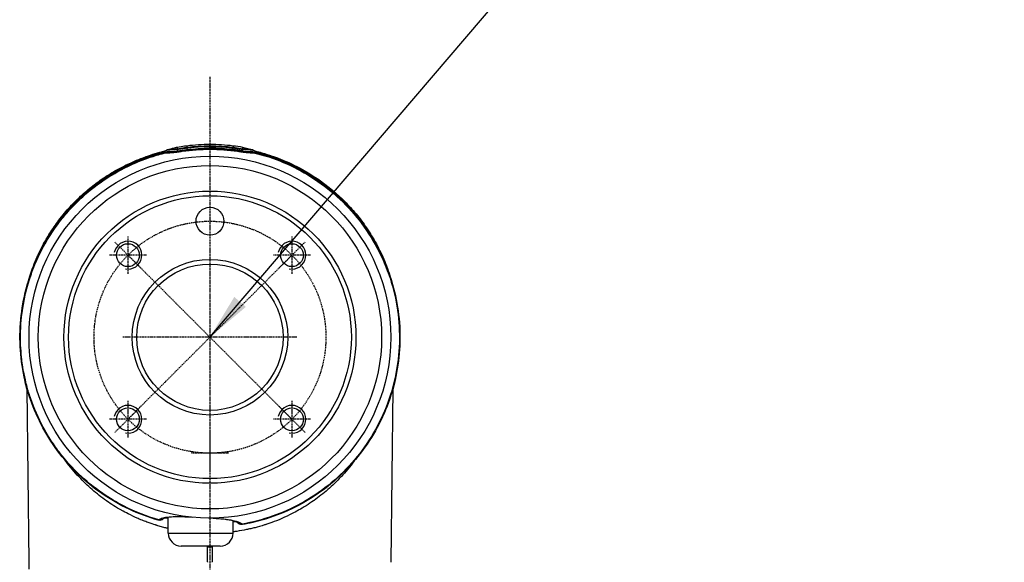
# Model space of a CAD drawing. Header units: millimetres. Extents: x 0 to 4378, y 0 to 2397.
# Tile 146 of 256: x 713 to 926, y 1821 to 1938. Entities that reach past the tile are written whole.
import ezdxf

# ---------------------------------------------------------------- set-up
doc = ezdxf.new("R2010")
doc.units = ezdxf.units.MM
doc.header["$LTSCALE"] = 0.2
doc.linetypes.add('CENTER2', pattern=[1.125, 0.75, -0.125, 0.125, -0.125])
doc.layers.add('01_Object Line', color=4, linetype='Continuous')
doc.layers.add('02_Center Line', color=1, linetype='CENTER2')
doc.styles.add('Rainbow-5.0 Style', font='malgunsl.ttf')
doc.dimstyles.new('Rainbow-5.0 Style', dxfattribs={"dimtxt": 4.5, "dimasz": 2.5, "dimexe": 1, "dimexo": 1, "dimgap": 1, "dimtad": 1, "dimdsep": 46, "dimtxsty": 'Rainbow-5.0 Style', "dimcen": 0, "dimclrd": 251, "dimclre": 251, "dimclrt": 7, "dimazin": 3, "dimtp": 0.1, "dimtm": 0.1, "dimtfac": 0.61, "dimtmove": 0, "dimatfit": 3, "dimfxl": 1, "dimlwd": -1, "dimlwe": -1, "dimarcsym": 1})

# ---------------------------------------------------------------- blocks, each defined once
blk = doc.blocks.new('A$C6111ff40')
for p, q in [((0, 1410.36), (0, 1410.36)), ((-10.46, 1408.69), (-10.46, 1408.69)), ((40.47, 1374.77), (40.47, 1374.77)), ((-39.43, 1358.52), (-39.43, 1358.52)), ((39.43, 1358.54), (39.43, 1358.53)), ((-39.01, 1320.7), (-39.42, 1358.07)), ((39.42, 1358.08), (39.01, 1320.7)), ((-29.04, 1339.99), (-29.04, 1339.99)), ((29.02, 1339.97), (29.02, 1339.97)), ((-23.26, 1334.65), (-23.26, 1334.65)), ((-22.98, 1334.44), (-22.98, 1334.44)), ((-21.51, 1333.41), (-21.51, 1333.41)), ((21.51, 1333.41), (21.51, 1333.41)), ((22.98, 1334.44), (22.98, 1334.44)), ((23.26, 1334.65), (23.26, 1334.65)), ((-19.69, 1332.27), (-19.69, 1332.27)), ((-18.1, 1331.38), (-18.1, 1331.38)), ((18.1, 1331.38), (18.1, 1331.38)), ((19.69, 1332.27), (19.69, 1332.27)), ((-16.19, 1330.44), (-16.19, 1330.44)), ((-14.45, 1329.7), (-14.45, 1329.7)), ((-12.79, 1329.08), (-12.79, 1329.08)), ((-9, 1330.48), (-9, 1330.48)), ((-9, 1327), (-9, 1330.38)), ((5, 1329.72), (5, 1329.72)), ((5, 1327), (5, 1329.62)), ((12.79, 1329.08), (12.79, 1329.08)), ((14.45, 1329.7), (14.45, 1329.7)), ((16.19, 1330.44), (16.19, 1330.44)), ((-9, 1327), (5, 1327)), ((8.7, 1327.91), (8.7, 1327.91)), ((2.2, 1324.2), (-6.2, 1324.2)), ((-0.5, 1320.77), (-0.5, 1324.07)), ((0.5, 1324.07), (0.5, 1320.77)), ((-39, 1319.2), (-39, 1320.7))]:
    blk.add_line(p, q)
for centre, radius in [((0, 1369.2), 39), ((0, 1369.2), 37), ((0, 1369.2), 31.48), ((0, 1369.2), 30.48), ((0, 1394.2), 3), ((-17.68, 1386.88), 2.46), ((17.67, 1386.88), 2.46), ((0, 1369.2), 16.77), ((0, 1369.2), 15.77), ((-17.68, 1351.52), 2.46), ((17.67, 1351.52), 2.46)]:
    blk.add_circle(centre, radius)
for centre, radius, start, end in [((-6.2, 1327), 2.8, 180, 270), ((2.2, 1327), 2.8, 270, 0), ((0, 1364.59), 40.53, 269.2927, 270.7064)]:
    blk.add_arc(centre, radius, start, end)
for centre, major_axis, ratio, start_param, end_param in [((-6.56, 1410.55), (-3.48, -0.56), 0.198993, 1.415823, 1.495187), ((-6.92, 1410.06), (0.013, -0.43), 0.572551, 0.497241, 0.94988), ((-0.01, 1410.6), (0.002, 0.393), 0.011038, 2.226159, 2.73087), ((6.94, 1410.06), (0.032, 0.43), 0.578776, 2.218613, 2.668297), ((6.57, 1410.55), (-3.48, 0.56), 0.198992, 1.646411, 1.725774), ((-6.29, 1409.79), (0.048, -0.36), 0.068421, 6.045135, 6.04712), ((6.29, 1409.79), (0.044, 0.36), 0.063005, 3.372836, 3.376814), ((-10.75, 1330.79), (0.692, -0.721), 0.94914, 5.222817, 6.283416), ((-10.75, 1330.79), (0.692, -0.721), 0.94914, 0.000231, 0.000366), ((-4.76, 1331.46), (-0.033, -0.999), 0.306864, 5.991051, 6.283189), ((-4.76, 1331.46), (-0.033, -0.999), 0.306864, 0.000003, 0.000147), ((0, 1331.2), (-0.015, -1), 0.222199, 0.000009, 0.066809), ((0, 1331.2), (-0.015, -1), 0.222199, 6.283177, 6.283194), ((0.76, 1331.17), (-0.072, -0.997), 0.306297, 6.283183, 6.575941), ((6.75, 1329.89), (-0.721, -0.693), 0.945259, 6.282953, 6.283018), ((6.75, 1329.89), (-0.721, -0.693), 0.945259, 6.283018, 7.283935), ((0.44, 1320.76), (-0.941, 0.011), 0.685799, 0.008117, 0.114309), ((-0.44, 1320.76), (0.941, 0.011), 0.685799, 6.168879, 6.275069)]:
    blk.add_ellipse(centre, major_axis=major_axis, ratio=ratio, start_param=start_param, end_param=end_param)
for points, knots in [([(-7, 1409.66), (-7.84, 1409.53), (-8.58, 1409.53), (-9.08, 1409.48), (-9.36, 1409.45), (-9.57, 1409.4), (-9.69, 1409.34)], [6.83821, 6.83821, 6.83821, 6.83821, 9.362067, 9.362067, 9.362067, 10.748111, 10.748111, 10.748111, 10.748111]), ([(-6.99, 1409.78), (-7.65, 1409.69), (-8.24, 1409.65), (-8.66, 1409.63), (-8.9, 1409.61), (-9.09, 1409.58), (-9.21, 1409.54), (-9.25, 1409.53), (-9.27, 1409.52), (-9.3, 1409.51)], [7.141582, 7.141582, 7.141582, 7.141582, 9.362054, 9.362054, 9.362054, 10.573628, 10.573628, 10.573628, 10.889931, 10.889931, 10.889931, 10.889931]), ([(-9.27, 1409.52), (-9.06, 1409.61), (-8.84, 1409.68), (-8.38, 1409.81), (-8.12, 1409.89), (-7.57, 1410.04), (-7.28, 1410.11), (-6.99, 1410.17)], [0, 0, 0, 0, 0.0687662, 0.0687662, 0.1523206, 0.1523206, 0.2423805, 0.2423805, 0.2423805, 0.2423805]), ([(-0.01, 1409.72), (-0.79, 1409.72), (-1.57, 1409.7), (-2.35, 1409.65), (-3.13, 1409.61), (-3.91, 1409.54), (-4.68, 1409.45), (-4.69, 1409.45), (-4.69, 1409.45), (-4.69, 1409.45), (-5.46, 1409.36), (-6.24, 1409.23), (-7, 1409.13), (-7, 1409.13), (-7.01, 1409.13), (-7.01, 1409.13), (-7.4, 1409.08), (-7.77, 1409.04), (-8.12, 1409.02), (-8.48, 1408.99), (-8.81, 1408.97), (-9.11, 1408.98)], [27.547428, 27.547428, 27.547428, 27.547428, 29.915632, 29.915632, 29.915632, 32.28311, 32.28311, 32.28311, 32.293424, 32.293424, 32.293424, 34.650769, 34.650769, 34.650769, 34.666423, 34.666423, 34.666423, 35.852922, 35.852922, 35.852922, 37.039421, 37.039421, 37.039421, 37.039421]), ([(-4.99, 1409.93), (-5.08, 1409.92), (-5.17, 1409.91), (-5.27, 1409.9), (-5.28, 1409.89), (-5.3, 1409.89), (-5.32, 1409.89), (-5.43, 1409.87), (-5.55, 1409.86), (-5.66, 1409.84), (-5.77, 1409.83), (-5.88, 1409.81), (-5.99, 1409.8), (-6.1, 1409.78), (-6.21, 1409.77), (-6.32, 1409.75), (-6.44, 1409.74), (-6.55, 1409.72), (-6.66, 1409.71), (-6.77, 1409.69), (-6.88, 1409.67), (-7, 1409.66)], [4.856578, 4.856578, 4.856578, 4.856578, 5.128657, 5.128657, 5.128657, 5.185049, 5.185049, 5.185049, 5.513346, 5.513346, 5.513346, 5.841966, 5.841966, 5.841966, 6.171736, 6.171736, 6.171736, 6.503514, 6.503514, 6.503514, 6.83821, 6.83821, 6.83821, 6.83821]), ([(-6.99, 1410.17), (-6.48, 1410.29), (-5.97, 1410.35), (-5.3, 1410.44), (-5.15, 1410.46), (-4.99, 1410.47)], [0, 0, 0, 0, 0.1551388, 0.1551388, 0.2022234, 0.2022234, 0.2022234, 0.2022234]), ([(-6.99, 1409.78), (-6.99, 1409.83), (-6.99, 1409.89), (-6.99, 1409.93), (-6.99, 1410.09), (-6.99, 1410.17), (-6.99, 1410.17)], [-8.25646, -8.25646, -8.25646, -8.25646, -7.624618, -7.624618, -7.624618, -5.44854, -5.44854, -5.44854, -5.44854]), ([(-6.99, 1409.33), (-6.95, 1409.33), (-6.92, 1409.34), (-6.89, 1409.34), (-6.59, 1409.39), (-6.29, 1409.43), (-5.99, 1409.47), (-5.66, 1409.52), (-5.32, 1409.57), (-4.99, 1409.61)], [33.655801, 33.655801, 33.655801, 33.655801, 33.760716, 33.760716, 33.760716, 34.688162, 34.688162, 34.688162, 35.7207, 35.7207, 35.7207, 35.7207]), ([(-4.99, 1410.05), (-5.01, 1410.05), (-5.03, 1410.05), (-5.61, 1409.98), (-6.16, 1409.9), (-6.71, 1409.82)], [5.066455, 5.066455, 5.066455, 5.066455, 5.128657, 5.128657, 6.83821, 6.83821, 6.83821, 6.83821]), ([(-5.97, 1409.26), (-3.98, 1409.56), (-1.99, 1409.7), (2, 1409.7), (3.98, 1409.56), (5.97, 1409.26)], [0, 0, 0, 0, 0.604975, 0.604975, 1.212492, 1.212492, 1.212492, 1.212492]), ([(-4.99, 1410.47), (-4.99, 1410.47), (-4.99, 1410.39), (-4.99, 1410.22), (-4.99, 1410.17), (-4.99, 1410.11), (-4.99, 1410.05)], [5.554248, 5.554248, 5.554248, 5.554248, 7.771433, 7.771433, 7.771433, 8.384461, 8.384461, 8.384461, 8.384461]), ([(-0.02, 1410.36), (-0.58, 1410.36), (-1.14, 1410.34), (-1.7, 1410.32), (-2.26, 1410.3), (-2.82, 1410.27), (-3.38, 1410.22), (-3.91, 1410.18), (-4.45, 1410.12), (-4.99, 1410.05)], [0, 0, 0, 0, 1.709554, 1.709554, 1.709554, 3.419104, 3.419104, 3.419104, 5.066451, 5.066451, 5.066451, 5.066451]), ([(-0.01, 1410.24), (-0.84, 1410.24), (-1.67, 1410.21), (-2.92, 1410.14), (-3.34, 1410.1), (-4.16, 1410.03), (-4.58, 1409.98), (-4.99, 1409.93)], [-0.4980541, -0.4980541, -0.4980541, -0.4980541, -0.2482966, -0.2482966, -0.1249533, -0.1249533, -0.0001115, -0.0001115, -0.0001115, -0.0001115]), ([(-4.99, 1409.61), (-4.16, 1409.71), (-3.34, 1409.79), (-1.68, 1409.89), (-0.85, 1409.92), (-0.02, 1409.92)], [35.720723, 35.720723, 35.720723, 35.720723, 38.259702, 38.259702, 40.798705, 40.798705, 40.798705, 40.798705]), ([(-0.02, 1410.36), (-0.01, 1410.52), (-0.01, 1410.64), (0, 1410.7), (0, 1410.75), (0, 1410.78), (0, 1410.78)], [0.073579, 0.073579, 0.073579, 0.073579, 1.773456, 1.773456, 1.773456, 2.983853, 2.983853, 2.983853, 2.983853]), ([(4.99, 1410.05), (4.45, 1410.12), (3.91, 1410.18), (3.36, 1410.22), (2.24, 1410.31), (1.11, 1410.36), (-0.02, 1410.36)], [-5.096168, -5.096168, -5.096168, -5.096168, -3.432831, -3.432831, -3.432831, 0, 0, 0, 0]), ([(-0.02, 1409.92), (-0.01, 1409.96), (-0.01, 1409.99), (0, 1410.03), (0, 1410.08), (0, 1410.13), (0, 1410.17), (-0.01, 1410.2), (-0.01, 1410.22), (-0.01, 1410.24)], [-1.0896743, -1.0896743, -1.0896743, -1.0896743, -0.7634499, -0.7634499, -0.7634499, -0.3184296, -0.3184296, -0.3184296, -0.1133023, -0.1133023, -0.1133023, -0.1133023]), ([(4.99, 1409.61), (4.16, 1409.71), (3.33, 1409.79), (1.66, 1409.89), (0.82, 1409.92), (-0.02, 1409.92)], [35.720722, 35.720722, 35.720722, 35.720722, 38.259702, 38.259702, 40.798705, 40.798705, 40.798705, 40.798705]), ([(4.99, 1409.93), (4.58, 1409.98), (4.16, 1410.03), (3.33, 1410.11), (2.91, 1410.14), (1.66, 1410.21), (0.83, 1410.24), (-0.01, 1410.24)], [-0.4984902, -0.4984902, -0.4984902, -0.4984902, -0.3746356, -0.3746356, -0.2508217, -0.2508217, -0.0000001, -0.0000001, -0.0000001, -0.0000001]), ([(9.12, 1408.98), (8.81, 1408.98), (8.48, 1408.99), (8.13, 1409.02), (7.77, 1409.04), (7.4, 1409.08), (7.01, 1409.13), (6.25, 1409.23), (5.47, 1409.36), (4.69, 1409.45), (3.91, 1409.54), (3.14, 1409.61), (2.36, 1409.65), (2.35, 1409.65), (2.35, 1409.65), (2.34, 1409.65), (1.57, 1409.7), (0.79, 1409.72), (0.02, 1409.72), (0.01, 1409.72), (0, 1409.72), (-0.01, 1409.72)], [-37.039421, -37.039421, -37.039421, -37.039421, -35.852961, -35.852961, -35.852961, -34.66644, -34.66644, -34.66644, -32.296832, -32.296832, -32.296832, -29.935323, -29.935323, -29.935323, -29.920458, -29.920458, -29.920458, -27.574383, -27.574383, -27.574383, -27.547428, -27.547428, -27.547428, -27.547428]), ([(4.99, 1410.47), (4.99, 1410.47), (4.99, 1410.39), (4.99, 1410.22), (4.99, 1410.17), (4.99, 1410.11), (4.99, 1410.05)], [5.554252, 5.554252, 5.554252, 5.554252, 7.771433, 7.771433, 7.771433, 8.384461, 8.384461, 8.384461, 8.384461]), ([(6.72, 1409.82), (6.16, 1409.9), (5.6, 1409.98), (5.03, 1410.05), (5.01, 1410.05), (4.99, 1410.05)], [-6.865662, -6.865662, -6.865662, -6.865662, -5.149247, -5.149247, -5.09617, -5.09617, -5.09617, -5.09617]), ([(7, 1409.66), (6.88, 1409.67), (6.77, 1409.69), (6.66, 1409.71), (6.55, 1409.72), (6.44, 1409.74), (6.33, 1409.75), (6.22, 1409.77), (6.11, 1409.78), (6, 1409.8), (5.89, 1409.81), (5.77, 1409.83), (5.66, 1409.84), (5.55, 1409.86), (5.44, 1409.87), (5.33, 1409.89), (5.31, 1409.89), (5.29, 1409.89), (5.26, 1409.9), (5.17, 1409.91), (5.08, 1409.92), (4.99, 1409.93)], [-6.865662, -6.865662, -6.865662, -6.865662, -6.53091, -6.53091, -6.53091, -6.199058, -6.199058, -6.199058, -5.869205, -5.869205, -5.869205, -5.540502, -5.540502, -5.540502, -5.212131, -5.212131, -5.212131, -5.149247, -5.149247, -5.149247, -4.883582, -4.883582, -4.883582, -4.883582]), ([(6.99, 1409.33), (6.96, 1409.33), (6.93, 1409.34), (6.89, 1409.34), (6.59, 1409.39), (6.3, 1409.43), (6, 1409.47), (5.67, 1409.52), (5.33, 1409.57), (4.99, 1409.61)], [33.655801, 33.655801, 33.655801, 33.655801, 33.760753, 33.760753, 33.760753, 34.688313, 34.688313, 34.688313, 35.7207, 35.7207, 35.7207, 35.7207]), ([(6.99, 1410.17), (6.99, 1410.17), (6.99, 1410.09), (6.99, 1409.93), (6.99, 1409.89), (6.99, 1409.83), (6.99, 1409.78)], [5.448548, 5.448548, 5.448548, 5.448548, 7.624618, 7.624618, 7.624618, 8.25646, 8.25646, 8.25646, 8.25646]), ([(6.99, 1410.17), (7.38, 1410.08), (7.77, 1409.99), (8.34, 1409.83), (8.52, 1409.78), (8.89, 1409.66), (9.08, 1409.6), (9.27, 1409.52)], [0, 0, 0, 0, 0.1203404, 0.1203404, 0.1813036, 0.1813036, 0.2422637, 0.2422637, 0.2422637, 0.2422637]), ([(9.39, 1409.44), (9.37, 1409.48), (9.31, 1409.51), (9.22, 1409.54), (9.09, 1409.58), (8.9, 1409.61), (8.48, 1409.64), (8.26, 1409.65), (8.01, 1409.67), (7.71, 1409.7), (7.36, 1409.73), (6.99, 1409.78)], [-11.532711, -11.532711, -11.532711, -11.532711, -10.602154, -10.602154, -10.602154, -9.390513, -9.390513, -8.401614, -8.401614, -8.401614, -7.169191, -7.169191, -7.169191, -7.169191]), ([(9.69, 1409.34), (9.58, 1409.4), (9.37, 1409.45), (9.09, 1409.48), (8.58, 1409.53), (7.85, 1409.53), (7, 1409.66)], [-10.776676, -10.776676, -10.776676, -10.776676, -9.390513, -9.390513, -9.390513, -6.865662, -6.865662, -6.865662, -6.865662]), ([(-11.14, 1329.78), (-15.45, 1331), (-19.61, 1332.96), (-26.95, 1338.03), (-30.22, 1341.19), (-35.52, 1348.31), (-37.6, 1352.36), (-40.34, 1360.8), (-41.02, 1365.3), (-40.9, 1374.16), (-40.11, 1378.65), (-37.15, 1387.02), (-34.96, 1391.01), (-29.47, 1398), (-26.11, 1401.08), (-18.66, 1405.94), (-14.48, 1407.78), (-10.17, 1408.88)], [0, 0, 0, 0, 1.344136, 1.344136, 2.675031, 2.675031, 4.00551, 4.00551, 5.33562, 5.33562, 6.666261, 6.666261, 7.998797, 7.998797, 9.330905, 9.330905, 10.665668, 10.665668, 10.665668, 10.665668]), ([(-11.01, 1329.87), (-13.58, 1330.59), (-16.13, 1331.57), (-18.61, 1332.84), (-20.16, 1333.63), (-21.67, 1334.53), (-23.12, 1335.53), (-24.96, 1336.8), (-26.7, 1338.22), (-28.32, 1339.77), (-29.68, 1341.07), (-30.7, 1342.22), (-31.46, 1343.14), (-32.04, 1343.85), (-32.47, 1344.41), (-32.77, 1344.82), (-33.45, 1345.73), (-34.08, 1346.66), (-34.67, 1347.61), (-35.6, 1349.1), (-36.1, 1350.09), (-36.32, 1350.52), (-37.36, 1352.54), (-38.22, 1354.63), (-38.9, 1356.73), (-38.94, 1356.86), (-39.01, 1357.08), (-39.1, 1357.39), (-39.27, 1357.95), (-39.53, 1358.82), (-39.79, 1359.98), (-40.24, 1361.92), (-40.38, 1363.01), (-40.42, 1363.28), (-40.5, 1363.81), (-40.56, 1364.34), (-40.62, 1364.87), (-40.8, 1366.61), (-40.88, 1368.3), (-40.84, 1370), (-40.83, 1370.72), (-40.79, 1371.43), (-40.74, 1372.11), (-40.46, 1376.08), (-39.64, 1379.32), (-38.91, 1381.62), (-38.72, 1382.21), (-38.54, 1382.73), (-38.37, 1383.2), (-37.8, 1384.77), (-37.23, 1386.03), (-36.76, 1387.01), (-36.19, 1388.18), (-35.77, 1388.94), (-35.56, 1389.3), (-34.04, 1391.98), (-32.76, 1393.61), (-32.15, 1394.39), (-31.97, 1394.62), (-31.84, 1394.78), (-31.78, 1394.86), (-31.3, 1395.44), (-30.59, 1396.3), (-29.57, 1397.38), (-28.24, 1398.78), (-27.38, 1399.51), (-27.15, 1399.72), (-27.02, 1399.84), (-26.89, 1399.95), (-26.76, 1400.07), (-25.19, 1401.43), (-23.51, 1402.66), (-21.77, 1403.75), (-20.22, 1404.73), (-18.25, 1405.83), (-15.83, 1406.85), (-15.03, 1407.19), (-13.97, 1407.61), (-12.63, 1408.05), (-11.69, 1408.35), (-10.62, 1408.66), (-9.41, 1408.95)], [-1, -1, -1, -1, -0.923133, -0.923133, -0.923133, -0.875, -0.875, -0.875, -0.8125, -0.8125, -0.8125, -0.777211, -0.777211, -0.777211, -0.75, -0.75, -0.75, -0.71875, -0.71875, -0.71875, -0.6875, -0.6875, -0.6875, -0.625, -0.625, -0.625, -0.613903, -0.613903, -0.613903, -0.59375, -0.59375, -0.59375, -0.5625, -0.5625, -0.5625, -0.547989, -0.547989, -0.547989, -0.5, -0.5, -0.5, -0.484864, -0.484864, -0.484864, -0.397359, -0.397359, -0.397359, -0.375, -0.375, -0.375, -0.346559, -0.346559, -0.346559, -0.3125, -0.3125, -0.3125, -0.264588, -0.264588, -0.264588, -0.25, -0.25, -0.25, -0.21875, -0.21875, -0.21875, -0.1875, -0.1875, -0.1875, -0.182675, -0.182675, -0.182675, -0.125, -0.125, -0.125, -0.0625, -0.0625, -0.0625, -0.025808, -0.025808, -0.025808, 0, 0, 0, 0]), ([(-39.42, 1380.36), (-39.24, 1381.02), (-39.05, 1381.68), (-38.66, 1382.91), (-38.46, 1383.48), (-38.01, 1384.7), (-37.75, 1385.35), (-37.33, 1386.33), (-37.18, 1386.68), (-36.66, 1387.79), (-36.27, 1388.57), (-35.38, 1390.21), (-34.86, 1391.07), (-33.68, 1392.89), (-33, 1393.85), (-31.89, 1395.29), (-31.48, 1395.78), (-30.28, 1397.19), (-29.44, 1398.09), (-27.7, 1399.77), (-26.82, 1400.55), (-25.07, 1401.98), (-24.22, 1402.62), (-22.55, 1403.77), (-21.74, 1404.29), (-19.44, 1405.64), (-17.89, 1406.43), (-15.04, 1407.66), (-13.78, 1408.13), (-11.58, 1408.83), (-10.68, 1409.08), (-9.75, 1409.3)], [-6.270075, -6.270075, -6.270075, -6.270075, -5.984557, -5.984557, -5.735856, -5.735856, -5.451942, -5.451942, -5.300422, -5.300422, -4.9539, -4.9539, -4.557704, -4.557704, -4.105179, -4.105179, -3.863816, -3.863816, -3.40942, -3.40942, -2.98401, -2.98401, -2.611687, -2.611687, -2.28576, -2.28576, -1.715015, -1.715015, -1.28633, -1.28633, -0.994115, -0.994115, -0.994115, -0.994115]), ([(-38.42, 1383.4), (-38.35, 1383.62), (-38.27, 1383.84), (-38.18, 1384.06), (-36.53, 1388.45), (-34.11, 1392.59), (-30.92, 1396.26), (-30.87, 1396.31), (-30.8, 1396.39), (-30.77, 1396.42), (-30.74, 1396.47), (-30.71, 1396.5), (-30.67, 1396.54), (-29.77, 1397.56), (-28.45, 1398.97), (-26.49, 1400.63), (-26.03, 1401.01), (-25.54, 1401.41), (-25.01, 1401.82), (-24.36, 1402.32), (-23.64, 1402.84), (-22.85, 1403.36), (-22.14, 1403.84), (-21.38, 1404.32), (-20.55, 1404.79), (-20.14, 1405.03), (-19.71, 1405.27), (-19.26, 1405.5), (-19.04, 1405.62), (-18.81, 1405.74), (-18.58, 1405.86), (-18.35, 1405.97), (-18.09, 1406.1), (-17.87, 1406.2), (-17.84, 1406.22), (-17.8, 1406.24), (-17.76, 1406.26), (-15.24, 1407.46), (-12.72, 1408.34), (-10.36, 1408.95)], [0.2305747, 0.2305747, 0.2305747, 0.2305747, 0.2431558, 0.2431558, 0.2431558, 0.4960937, 0.4960937, 0.4960937, 0.4998798, 0.4998798, 0.4998798, 0.5044509, 0.5044509, 0.5044509, 0.625, 0.625, 0.625, 0.6529348, 0.6529348, 0.6529348, 0.6875, 0.6875, 0.6875, 0.71875, 0.71875, 0.71875, 0.734375, 0.734375, 0.734375, 0.7421875, 0.7421875, 0.7421875, 0.75, 0.75, 0.75, 0.7513839, 0.7513839, 0.7513839, 0.8432517, 0.8432517, 0.8432517, 0.8432517]), ([(-10.6, 1408.77), (-10.57, 1408.79), (-10.54, 1408.82), (-10.4, 1408.92), (-10.3, 1408.99), (-10.03, 1409.16), (-9.86, 1409.25), (-9.69, 1409.34)], [0.010133, 0.010133, 0.010133, 0.010133, 0.0221129, 0.0221129, 0.0619726, 0.0619726, 0.1223725, 0.1223725, 0.1223725, 0.1223725]), ([(-10.58, 1408.77), (-10.53, 1408.8), (-10.48, 1408.83), (-10.27, 1408.94), (-10.07, 1409.05), (-9.58, 1409.17), (-9.28, 1409.19), (-8.95, 1409.18)], [28.181067, 28.181067, 28.181067, 28.181067, 28.758819, 28.758819, 30.087278, 30.087278, 31.415738, 31.415738, 31.415738, 31.415738]), ([(-10.17, 1408.88), (-10.11, 1408.9), (-10.04, 1408.91), (-9.73, 1408.96), (-9.51, 1408.95), (-9.41, 1408.95)], [-0.04823544, -0.04823544, -0.04823544, -0.04823544, -0.03728617, -0.03728617, -0.00001779, -0.00001779, -0.00001779, -0.00001779]), ([(-9.41, 1408.95), (-8.94, 1408.94), (-8.39, 1408.97), (-7.51, 1409.05), (-7.21, 1409.09), (-6.75, 1409.15), (-6.59, 1409.17), (-6.28, 1409.21), (-6.17, 1409.23), (-5.97, 1409.26)], [-0.4608596, -0.4608596, -0.4608596, -0.4608596, -0.2319778, -0.2319778, -0.1176594, -0.1176594, -0.0605125, -0.0605125, -0.000004, -0.000004, -0.000004, -0.000004]), ([(-8.95, 1409.18), (-8.91, 1409.18), (-8.87, 1409.18), (-8.79, 1409.18), (-8.74, 1409.18), (-8.62, 1409.19), (-8.54, 1409.19), (-8.39, 1409.2), (-8.33, 1409.2), (-8.19, 1409.21), (-8.11, 1409.22), (-7.75, 1409.24), (-7.39, 1409.28), (-6.99, 1409.33)], [0, 0, 0, 0, 0.0146911, 0.0146911, 0.0270405, 0.0270405, 0.0580232, 0.0580232, 0.077436, 0.077436, 0.1037284, 0.1037284, 0.1923796, 0.1923796, 0.1923796, 0.1923796]), ([(-6.99, 1409.33), (-6.88, 1409.35), (-6.77, 1409.36), (-6.66, 1409.38), (-6.65, 1409.38), (-6.64, 1409.38), (-6.63, 1409.38)], [16.2049031, 16.2049031, 16.2049031, 16.2049031, 16.5350251, 16.5350251, 16.5350251, 16.5670172, 16.5670172, 16.5670172, 16.5670172]), ([(5.97, 1409.26), (6.17, 1409.23), (6.27, 1409.21), (6.59, 1409.16), (6.74, 1409.14), (7.2, 1409.08), (7.51, 1409.05), (8.39, 1408.97), (8.94, 1408.94), (9.41, 1408.95)], [-0.3780935, -0.3780935, -0.3780935, -0.3780935, -0.3289343, -0.3289343, -0.2821356, -0.2821356, -0.188521, -0.188521, -0.0002986, -0.0002986, -0.0002986, -0.0002986]), ([(6.64, 1409.38), (6.64, 1409.38), (6.65, 1409.38), (6.66, 1409.38), (6.77, 1409.36), (6.88, 1409.35), (6.99, 1409.33)], [-16.5926459, -16.5926459, -16.5926459, -16.5926459, -16.565263, -16.565263, -16.565263, -16.2347997, -16.2347997, -16.2347997, -16.2347997]), ([(9.41, 1408.95), (13.79, 1407.91), (17.99, 1406.15), (21.78, 1403.76), (23.76, 1402.51), (25.67, 1401.06), (27.42, 1399.48), (29.17, 1397.89), (30.77, 1396.17), (32.21, 1394.32), (33.66, 1392.47), (34.96, 1390.46), (36.07, 1388.38), (37.18, 1386.29), (38.09, 1384.13), (38.82, 1381.9), (39.56, 1379.66), (40.1, 1377.33), (40.44, 1375), (40.77, 1372.66), (40.9, 1370.31), (40.83, 1367.96), (40.69, 1363.24), (39.71, 1358.5), (37.96, 1354.11), (37.08, 1351.91), (36.03, 1349.81), (34.8, 1347.81), (33.57, 1345.81), (32.15, 1343.89), (30.58, 1342.12), (29.02, 1340.35), (27.32, 1338.74), (25.48, 1337.27), (23.64, 1335.81), (21.65, 1334.48), (19.58, 1333.35), (15.63, 1331.19), (11.38, 1329.71), (6.92, 1328.94)], [0, 0, 0, 0, 0.1205223, 0.1205223, 0.1205223, 0.1837668, 0.1837668, 0.1837668, 0.2470112, 0.2470112, 0.2470112, 0.3102557, 0.3102557, 0.3102557, 0.3735002, 0.3735002, 0.3735002, 0.4367446, 0.4367446, 0.4367446, 0.4999891, 0.4999891, 0.4999891, 0.6264781, 0.6264781, 0.6264781, 0.6897225, 0.6897225, 0.6897225, 0.752967, 0.752967, 0.752967, 0.8162115, 0.8162115, 0.8162115, 0.879456, 0.879456, 0.879456, 1, 1, 1, 1]), ([(6.99, 1409.33), (7.33, 1409.28), (7.67, 1409.25), (7.98, 1409.23), (8, 1409.22), (8.01, 1409.22), (8.03, 1409.22), (8.36, 1409.2), (8.67, 1409.18), (8.95, 1409.18)], [-33.655783, -33.655783, -33.655783, -33.655783, -32.588177, -32.588177, -32.588177, -32.535769, -32.535769, -32.535769, -31.415738, -31.415738, -31.415738, -31.415738]), ([(10.17, 1408.88), (14.43, 1407.79), (18.57, 1405.98), (25.99, 1401.17), (29.36, 1398.11), (34.88, 1391.14), (37.09, 1387.15), (40.07, 1378.79), (40.89, 1374.31), (41.03, 1365.44), (40.36, 1360.93), (37.66, 1352.46), (35.57, 1348.4), (30.28, 1341.26), (27.02, 1338.1), (19.75, 1333.04), (15.64, 1331.08), (9.95, 1329.43), (8.5, 1329.1), (7.04, 1328.84)], [0, 0, 0, 0, 1.319386, 1.319386, 2.652362, 2.652362, 3.984445, 3.984445, 5.315561, 5.315561, 6.64715, 6.64715, 7.982448, 7.982448, 9.310523, 9.310523, 10.641098, 10.641098, 11.086445, 11.086445, 11.086445, 11.086445]), ([(8.95, 1409.18), (9.28, 1409.19), (9.58, 1409.17), (10.08, 1409.05), (10.28, 1408.94), (10.49, 1408.83), (10.54, 1408.8), (10.59, 1408.77)], [-31.415738, -31.415738, -31.415738, -31.415738, -30.087278, -30.087278, -28.758819, -28.758819, -28.157904, -28.157904, -28.157904, -28.157904]), ([(10.17, 1408.88), (10.11, 1408.9), (10.04, 1408.91), (9.73, 1408.96), (9.51, 1408.95), (9.41, 1408.95)], [0.0421098, 0.0421098, 0.0421098, 0.0421098, 0.0713463, 0.0713463, 0.1704652, 0.1704652, 0.1704652, 0.1704652]), ([(9.69, 1409.34), (9.77, 1409.3), (9.85, 1409.26), (10.03, 1409.16), (10.14, 1409.1), (10.37, 1408.95), (10.49, 1408.86), (10.61, 1408.77)], [0, 0, 0, 0, 0.0274627, 0.0274627, 0.0667518, 0.0667518, 0.1125788, 0.1125788, 0.1125788, 0.1125788]), ([(9.7, 1409.33), (10.21, 1409.21), (10.7, 1409.08), (11.95, 1408.72), (12.68, 1408.48), (13.39, 1408.24)], [3.3579541, 3.3579541, 3.3579541, 3.3579541, 3.6313735, 3.6313735, 4.0773447, 4.0773447, 4.0773447, 4.0773447]), ([(9.76, 1409.3), (11.65, 1408.84), (13.47, 1408.26), (15.87, 1407.31), (16.52, 1407.03), (17.88, 1406.41), (18.59, 1406.05), (21.14, 1404.71), (22.86, 1403.61), (24.88, 1402.11), (25.29, 1401.79), (26.63, 1400.72), (27.51, 1399.94), (29.25, 1398.28), (30.09, 1397.39), (31.29, 1396.01), (31.69, 1395.53), (32.47, 1394.55), (32.85, 1394.05), (33.59, 1393), (33.96, 1392.47), (35.05, 1390.77), (35.73, 1389.6), (36.66, 1387.79), (36.96, 1387.16), (37.53, 1385.88), (37.81, 1385.22), (38.33, 1383.86), (38.57, 1383.17), (38.91, 1382.12), (39.02, 1381.76), (39.23, 1381.04), (39.33, 1380.68), (39.42, 1380.32)], [-19.319732, -19.319732, -19.319732, -19.319732, -18.308332, -18.308332, -17.924512, -17.924512, -17.485993, -17.485993, -16.316696, -16.316696, -16.006668, -16.006668, -15.296307, -15.296307, -14.534305, -14.534305, -14.139555, -14.139555, -13.730091, -13.730091, -13.30546, -13.30546, -12.401825, -12.401825, -11.929878, -11.929878, -11.437802, -11.437802, -10.9252, -10.9252, -10.663362, -10.663362, -10.401262, -10.401262, -10.401262, -10.401262]), ([(10.37, 1408.95), (10.4, 1408.94), (10.44, 1408.93), (10.48, 1408.92), (11.22, 1408.73), (11.97, 1408.51), (12.73, 1408.26), (12.83, 1408.23), (12.93, 1408.2), (13.03, 1408.16), (13.77, 1407.92), (14.52, 1407.65), (15.27, 1407.34), (15.34, 1407.32), (15.41, 1407.29), (15.48, 1407.26), (15.84, 1407.12), (16.2, 1406.96), (16.56, 1406.81), (16.78, 1406.71), (16.99, 1406.61), (17.21, 1406.52), (17.32, 1406.47), (17.42, 1406.42), (17.53, 1406.37), (17.63, 1406.32), (17.71, 1406.28), (17.82, 1406.23), (17.83, 1406.22), (17.84, 1406.22), (17.86, 1406.21), (19.28, 1405.53), (20.54, 1404.82), (21.67, 1404.12), (22.4, 1403.67), (23.07, 1403.23), (23.69, 1402.79), (24.39, 1402.3), (25.03, 1401.81), (25.61, 1401.35), (26.12, 1400.94), (26.59, 1400.55), (27.01, 1400.17), (27.83, 1399.46), (28.5, 1398.82), (29.05, 1398.27), (29.17, 1398.14), (29.29, 1398.03), (29.4, 1397.91), (29.7, 1397.6), (29.97, 1397.32), (30.19, 1397.08), (30.3, 1396.95), (30.4, 1396.84), (30.5, 1396.74), (30.52, 1396.7), (30.55, 1396.67), (30.58, 1396.64), (30.6, 1396.62), (30.61, 1396.61), (30.63, 1396.59), (30.65, 1396.56), (30.67, 1396.54), (30.69, 1396.52), (30.7, 1396.51), (30.71, 1396.5), (30.72, 1396.49), (30.72, 1396.48), (30.72, 1396.48), (30.72, 1396.48), (30.72, 1396.48), (30.73, 1396.48), (30.73, 1396.48), (30.73, 1396.47), (30.74, 1396.47), (30.75, 1396.45), (31.07, 1396.08), (31.39, 1395.71), (31.69, 1395.34), (32.62, 1394.2), (33.47, 1393.04), (34.23, 1391.87), (35.01, 1390.67), (35.71, 1389.47), (36.32, 1388.26), (36.96, 1387.02), (37.52, 1385.78), (38, 1384.54), (38.15, 1384.15), (38.3, 1383.76), (38.44, 1383.36)], [0.1575519, 0.1575519, 0.1575519, 0.1575519, 0.1589987, 0.1589987, 0.1589987, 0.1875, 0.1875, 0.1875, 0.1911709, 0.1911709, 0.1911709, 0.21875, 0.21875, 0.21875, 0.2212271, 0.2212271, 0.2212271, 0.234375, 0.234375, 0.234375, 0.2421875, 0.2421875, 0.2421875, 0.2460938, 0.2460938, 0.2460938, 0.2496161, 0.2496161, 0.2496161, 0.25, 0.25, 0.25, 0.2912742, 0.2912742, 0.2912742, 0.3179228, 0.3179228, 0.3179228, 0.3481944, 0.3481944, 0.3481944, 0.375, 0.375, 0.375, 0.4261619, 0.4261619, 0.4261619, 0.4375, 0.4375, 0.4375, 0.46875, 0.46875, 0.46875, 0.484375, 0.484375, 0.484375, 0.4893023, 0.4893023, 0.4893023, 0.4921875, 0.4921875, 0.4921875, 0.4960938, 0.4960938, 0.4960938, 0.4980469, 0.4980469, 0.4980469, 0.4986572, 0.4986572, 0.4986572, 0.4992676, 0.4992676, 0.4992676, 0.5, 0.5, 0.5, 0.5215625, 0.5215625, 0.5215625, 0.5877727, 0.5877727, 0.5877727, 0.656049, 0.656049, 0.656049, 0.7265974, 0.7265974, 0.7265974, 0.7491272, 0.7491272, 0.7491272, 0.7491272]), ([(-39.42, 1357.85), (-39.46, 1358.01), (-39.5, 1358.16), (-39.68, 1358.88), (-39.81, 1359.45), (-39.92, 1360.01)], [6.1264658, 6.1264658, 6.1264658, 6.1264658, 6.1930366, 6.1930366, 6.4326767, 6.4326767, 6.4326767, 6.4326767]), ([(-9, 1327.98), (-9.23, 1328.04), (-9.47, 1328.09), (-9.72, 1328.16), (-10.04, 1328.24), (-10.37, 1328.33), (-10.71, 1328.42), (-10.88, 1328.47), (-11.05, 1328.52), (-11.22, 1328.57), (-11.31, 1328.6), (-11.4, 1328.63), (-11.48, 1328.65), (-11.53, 1328.67), (-11.57, 1328.68), (-11.62, 1328.69), (-11.64, 1328.7), (-11.66, 1328.71), (-11.68, 1328.72), (-11.7, 1328.72), (-11.72, 1328.73), (-11.73, 1328.73), (-11.74, 1328.73), (-11.75, 1328.74), (-11.75, 1328.74), (-12.19, 1328.88), (-12.73, 1329.05), (-13.35, 1329.28), (-13.66, 1329.39), (-13.99, 1329.52), (-14.34, 1329.66), (-14.52, 1329.73), (-14.7, 1329.8), (-14.89, 1329.88), (-14.98, 1329.91), (-15.07, 1329.95), (-15.17, 1329.99), (-15.22, 1330.01), (-15.27, 1330.03), (-15.31, 1330.05), (-15.34, 1330.07), (-15.36, 1330.08), (-15.39, 1330.09), (-15.41, 1330.1), (-15.43, 1330.11), (-15.46, 1330.12), (-16.31, 1330.48), (-17.02, 1330.83), (-17.61, 1331.13), (-18.18, 1331.42), (-18.64, 1331.67), (-18.98, 1331.86), (-18.99, 1331.86), (-18.99, 1331.86), (-18.99, 1331.87), (-19.01, 1331.87), (-19.03, 1331.89), (-19.05, 1331.9), (-19.64, 1332.23), (-20.2, 1332.56), (-20.74, 1332.9), (-21.26, 1333.23), (-21.75, 1333.57), (-22.23, 1333.9), (-22.26, 1333.92), (-22.29, 1333.94), (-22.33, 1333.97), (-23.38, 1334.71), (-24.4, 1335.51), (-25.39, 1336.37), (-26.37, 1337.22), (-27.31, 1338.12), (-28.21, 1339.08), (-28.21, 1339.09), (-28.22, 1339.09), (-28.23, 1339.1), (-29.2, 1340.14), (-30.17, 1341.28), (-31.1, 1342.53)], [0.1443418, 0.1443418, 0.1443418, 0.1443418, 0.15625, 0.15625, 0.15625, 0.171875, 0.171875, 0.171875, 0.1796875, 0.1796875, 0.1796875, 0.1835937, 0.1835937, 0.1835937, 0.1855469, 0.1855469, 0.1855469, 0.1865234, 0.1865234, 0.1865234, 0.1872559, 0.1872559, 0.1872559, 0.1875, 0.1875, 0.1875, 0.21875, 0.21875, 0.21875, 0.234375, 0.234375, 0.234375, 0.2421875, 0.2421875, 0.2421875, 0.2460937, 0.2460937, 0.2460937, 0.2480469, 0.2480469, 0.2480469, 0.2490234, 0.2490234, 0.2490234, 0.25, 0.25, 0.25, 0.28125, 0.28125, 0.28125, 0.3120117, 0.3120117, 0.3120117, 0.3123779, 0.3123779, 0.3123779, 0.3134758, 0.3134758, 0.3134758, 0.34375, 0.34375, 0.34375, 0.3730469, 0.3730469, 0.3730469, 0.375, 0.375, 0.375, 0.4375, 0.4375, 0.4375, 0.4995117, 0.4995117, 0.4995117, 0.5, 0.5, 0.5, 0.5793231, 0.5793231, 0.5793231, 0.5793231]), ([(31.11, 1342.55), (30.18, 1341.3), (29.22, 1340.16), (28.25, 1339.12), (28.24, 1339.11), (28.24, 1339.11), (28.23, 1339.1), (27.32, 1338.14), (26.38, 1337.22), (25.39, 1336.37), (24.44, 1335.54), (23.45, 1334.76), (22.43, 1334.04), (22.39, 1334.01), (22.36, 1333.99), (22.33, 1333.97), (21.82, 1333.61), (21.29, 1333.25), (20.73, 1332.9), (20.2, 1332.56), (19.64, 1332.23), (19.05, 1331.9), (19.04, 1331.89), (19.02, 1331.88), (19, 1331.87), (18.98, 1331.86), (18.98, 1331.86), (18.97, 1331.85), (18.63, 1331.66), (18.18, 1331.42), (17.61, 1331.13), (17.04, 1330.84), (16.33, 1330.5), (15.5, 1330.13), (15.49, 1330.13), (15.47, 1330.12), (15.46, 1330.12), (14.67, 1329.78), (13.97, 1329.5), (13.35, 1329.28), (13.04, 1329.16), (12.75, 1329.06), (12.48, 1328.97), (12.35, 1328.93), (12.22, 1328.89), (12.1, 1328.85), (12.04, 1328.83), (11.98, 1328.81), (11.92, 1328.79), (11.89, 1328.78), (11.86, 1328.77), (11.83, 1328.76), (11.82, 1328.76), (11.8, 1328.75), (11.79, 1328.75), (11.78, 1328.75), (11.77, 1328.74), (11.76, 1328.74), (11.76, 1328.74), (11.75, 1328.74), (11.75, 1328.74), (11.04, 1328.51), (10.36, 1328.32), (9.72, 1328.16), (9.4, 1328.07), (9.09, 1328), (8.78, 1327.93), (8.63, 1327.9), (8.48, 1327.86), (8.34, 1327.83), (8.27, 1327.81), (8.19, 1327.8), (8.12, 1327.78), (8.09, 1327.78), (8.05, 1327.77), (8.01, 1327.76), (8, 1327.76), (7.98, 1327.75), (7.96, 1327.75), (7.95, 1327.75), (7.93, 1327.74), (7.92, 1327.74), (7.92, 1327.74), (7.91, 1327.74), (7.91, 1327.74), (7.18, 1327.59), (6.48, 1327.47), (5.8, 1327.37), (5.53, 1327.33), (5.26, 1327.29), (5, 1327.26)], [0.4203626, 0.4203626, 0.4203626, 0.4203626, 0.4995117, 0.4995117, 0.4995117, 0.5, 0.5, 0.5, 0.5625, 0.5625, 0.5625, 0.6230469, 0.6230469, 0.6230469, 0.625, 0.625, 0.625, 0.65625, 0.65625, 0.65625, 0.6865234, 0.6865234, 0.6865234, 0.6873779, 0.6873779, 0.6873779, 0.6884698, 0.6884698, 0.6884698, 0.71875, 0.71875, 0.71875, 0.7495117, 0.7495117, 0.7495117, 0.75, 0.75, 0.75, 0.78125, 0.78125, 0.78125, 0.796875, 0.796875, 0.796875, 0.8046875, 0.8046875, 0.8046875, 0.8085938, 0.8085938, 0.8085938, 0.8105469, 0.8105469, 0.8105469, 0.8115234, 0.8115234, 0.8115234, 0.8122559, 0.8122559, 0.8122559, 0.8125, 0.8125, 0.8125, 0.84375, 0.84375, 0.84375, 0.859375, 0.859375, 0.859375, 0.8671875, 0.8671875, 0.8671875, 0.8710938, 0.8710938, 0.8710938, 0.8730469, 0.8730469, 0.8730469, 0.8740234, 0.8740234, 0.8740234, 0.8747559, 0.8747559, 0.8747559, 0.875, 0.875, 0.875, 0.90625, 0.90625, 0.90625, 0.918548, 0.918548, 0.918548, 0.918548]), ([(-10.06, 1330.07), (-10.16, 1329.98), (-10.28, 1329.89), (-10.53, 1329.78), (-10.66, 1329.75), (-10.9, 1329.73), (-11.02, 1329.75), (-11.14, 1329.78)], [0, 0, 0, 0, 0.0507772, 0.0507772, 0.0917872, 0.0917872, 0.1292013, 0.1292013, 0.1292013, 0.1292013]), ([(-11.01, 1329.87), (-10.83, 1330.04), (-10.55, 1330.17), (-10.18, 1330.28), (-9.8, 1330.38), (-9.35, 1330.45), (-8.82, 1330.5), (-8.28, 1330.54), (-7.68, 1330.55), (-7.01, 1330.55), (-6.34, 1330.55), (-5.63, 1330.53), (-4.89, 1330.51)], [0, 0, 0, 0, 0.25, 0.25, 0.25, 0.5, 0.5, 0.5, 0.75, 0.75, 0.75, 0.9992638, 0.9992638, 0.9992638, 0.9992638]), ([(-4.8, 1330.46), (-5.66, 1330.49), (-6.49, 1330.51), (-7.96, 1330.48), (-8.62, 1330.44), (-9.53, 1330.29), (-9.85, 1330.19), (-10.04, 1330.09), (-10.06, 1330.07), (-10.06, 1330.07)], [0, 0, 0, 0, 0.2730944, 0.2730944, 0.5478871, 0.5478871, 0.7881553, 0.7881553, 0.8869228, 0.8869228, 0.8869228, 0.8869228]), ([(-9, 1330.18), (-9.1, 1330.19), (-9.2, 1330.2), (-9.44, 1330.21), (-9.58, 1330.22), (-9.71, 1330.23)], [2.2142896, 2.2142896, 2.2142896, 2.2142896, 2.2621458, 2.2621458, 2.3407939, 2.3407939, 2.3407939, 2.3407939]), ([(6.03, 1329.2), (6.01, 1329.21), (5.92, 1329.29), (5.55, 1329.46), (5.29, 1329.55), (4.57, 1329.73), (4.06, 1329.82), (2.88, 1329.99), (2.16, 1330.06), (1.18, 1330.14), (0.94, 1330.15), (0.69, 1330.17)], [0, 0, 0, 0, 0.1742679, 0.1742679, 0.3518092, 0.3518092, 0.5727297, 0.5727297, 0.8189131, 0.8189131, 0.8960259, 0.8960259, 0.8960259, 0.8960259]), ([(0.78, 1330.21), (1.47, 1330.16), (2.19, 1330.1), (2.91, 1330.03), (3.94, 1329.92), (4.47, 1329.82), (4.71, 1329.77), (4.71, 1329.77), (4.72, 1329.77), (4.72, 1329.77), (4.98, 1329.72), (5.51, 1329.63), (6.07, 1329.42), (6.47, 1329.28), (6.74, 1329.11), (6.92, 1328.94)], [-1, -1, -1, -1, -0.75, -0.75, -0.75, -0.5, -0.5, -0.5, -0.494157, -0.494157, -0.494157, -0.25, -0.25, -0.25, 0, 0, 0, 0]), ([(5.61, 1329.43), (5.49, 1329.44), (5.36, 1329.44), (5.15, 1329.45), (5.08, 1329.46), (5, 1329.46)], [0.506733, 0.506733, 0.506733, 0.506733, 0.5792961, 0.5792961, 0.6165062, 0.6165062, 0.6165062, 0.6165062]), ([(7.04, 1328.84), (6.92, 1328.82), (6.8, 1328.82), (6.56, 1328.86), (6.45, 1328.9), (6.25, 1329), (6.17, 1329.07), (6.07, 1329.16), (6.05, 1329.18), (6.03, 1329.2)], [0, 0, 0, 0, 0.0380915, 0.0380915, 0.0754512, 0.0754512, 0.113412, 0.113412, 0.1242242, 0.1242242, 0.1242242, 0.1242242])]:
    blk.add_open_spline(points, degree=3, knots=knots)
for points in [[(-9.3, 1409.51), (-9.35, 1409.49), (-9.37, 1409.47), (-9.38, 1409.44)], [(-8.4, 1409.65), (-8.4, 1409.65), (-8.4, 1409.65), (-8.4, 1409.65)], [(-6.99, 1409.33), (-6.99, 1409.45), (-6.99, 1409.56), (-7, 1409.66)], [(-4.99, 1410.47), (-3.34, 1410.68), (-1.67, 1410.78), (0, 1410.78)], [(-4.99, 1410.47), (-4.99, 1410.47), (-4.99, 1410.47), (-4.99, 1410.47)], [(-4.99, 1409.93), (-4.99, 1409.83), (-4.99, 1409.73), (-4.99, 1409.61)], [(-4.6, 1409.66), (-4.4, 1409.68), (-4.21, 1409.7), (-4.01, 1409.72)], [(-2.08, 1409.86), (-2.07, 1409.87), (-2.06, 1409.87), (-2.05, 1409.87)], [(-0.01, 1409.72), (0, 1409.78), (0, 1409.85), (-0.02, 1409.92)], [(-0.01, 1409.7), (-0.01, 1409.71), (-0.01, 1409.71), (-0.01, 1409.72)], [(0, 1410.78), (1.67, 1410.78), (3.34, 1410.68), (4.99, 1410.47)], [(2.02, 1409.87), (2.03, 1409.87), (2.04, 1409.87), (2.05, 1409.87)], [(4.02, 1409.72), (4.22, 1409.7), (4.41, 1409.68), (4.61, 1409.66)], [(4.99, 1410.47), (4.99, 1410.47), (4.99, 1410.47), (4.99, 1410.47)], [(4.99, 1410.47), (5.66, 1410.39), (6.34, 1410.32), (6.99, 1410.17)], [(4.99, 1409.61), (4.99, 1409.73), (4.99, 1409.83), (4.99, 1409.93)], [(7, 1409.66), (6.99, 1409.56), (6.99, 1409.45), (6.99, 1409.33)], [(8.14, 1409.66), (8.14, 1409.66), (8.15, 1409.66), (8.15, 1409.66)], [(8.36, 1409.65), (8.36, 1409.65), (8.36, 1409.65), (8.36, 1409.65)], [(-13.73, 1408.12), (-12.49, 1408.56), (-11.19, 1408.98), (-9.72, 1409.34)], [(-9.74, 1408.94), (-9.55, 1408.98), (-9.34, 1408.99), (-9.11, 1408.98)], [(-9.49, 1409.16), (-9.49, 1409.16), (-9.49, 1409.16), (-9.49, 1409.16)], [(-9.38, 1409.44), (-9.38, 1409.44), (-9.38, 1409.44), (-9.38, 1409.44)], [(-9.11, 1408.98), (-9.12, 1408.97), (-9.13, 1408.96), (-9.13, 1408.95)], [(-9.11, 1408.98), (-9.06, 1409.05), (-9, 1409.11), (-8.95, 1409.18)], [(9.12, 1408.98), (9.06, 1409.05), (9.01, 1409.11), (8.95, 1409.18)], [(9.12, 1408.98), (9.35, 1408.99), (9.56, 1408.98), (9.75, 1408.94)], [(9.14, 1408.94), (9.13, 1408.96), (9.12, 1408.97), (9.12, 1408.98)], [(9.39, 1409.44), (9.39, 1409.44), (9.39, 1409.44), (9.39, 1409.44)], [(9.49, 1409.16), (9.49, 1409.16), (9.49, 1409.16), (9.49, 1409.16)], [(10.47, 1408.68), (10.48, 1408.68), (10.48, 1408.68), (10.49, 1408.67)], [(10.74, 1408.61), (10.74, 1408.61), (10.75, 1408.61), (10.75, 1408.61)], [(-40.33, 1375.66), (-40.32, 1375.71), (-40.32, 1375.77), (-40.31, 1375.82)], [(-40.47, 1374.73), (-40.47, 1374.76), (-40.46, 1374.79), (-40.46, 1374.82)], [(-40.55, 1364.27), (-40.55, 1364.3), (-40.56, 1364.32), (-40.56, 1364.35)], [(40.57, 1364.47), (40.57, 1364.47), (40.57, 1364.46), (40.57, 1364.45)], [(39.97, 1360.23), (39.81, 1359.43), (39.63, 1358.64), (39.42, 1357.85)], [(-32.06, 1343.89), (-32.06, 1343.89), (-32.07, 1343.89), (-32.07, 1343.89)], [(32.12, 1343.97), (32.1, 1343.94), (32.08, 1343.92), (32.07, 1343.9)], [(-24.92, 1335.96), (-24.92, 1335.96), (-24.92, 1335.96), (-24.92, 1335.97)], [(24.9, 1335.95), (24.9, 1335.95), (24.9, 1335.95), (24.9, 1335.95)], [(-11.01, 1329.87), (-11.06, 1329.8), (-11.1, 1329.77), (-11.14, 1329.78)], [(-11.14, 1329.78), (-11.14, 1329.78), (-11.14, 1329.78), (-11.14, 1329.78)], [(-10.34, 1330.22), (-10.34, 1330.22), (-10.35, 1330.22), (-10.36, 1330.22)], [(-3.79, 1330.38), (-4.13, 1330.42), (-4.47, 1330.45), (-4.8, 1330.46)], [(-0.01, 1330.2), (-0.1, 1330.2), (-0.19, 1330.2), (-0.28, 1330.2)], [(0.69, 1330.17), (0.46, 1330.19), (0.22, 1330.19), (-0.01, 1330.2)], [(7.04, 1328.84), (7, 1328.84), (6.96, 1328.87), (6.92, 1328.94)], [(7.04, 1328.84), (7.04, 1328.84), (7.04, 1328.84), (7.04, 1328.84)]]:
    blk.add_open_spline(points, degree=3)
at = {"layer": '01_Object Line'}
for centre in [(-17.68, 1386.88), (17.67, 1386.88), (-17.68, 1351.52), (17.67, 1351.52)]:
    blk.add_arc(centre, 3, 259.2, 169.2, dxfattribs=at)
at = {"layer": '02_Center Line'}
for p, q in [((0, 1425.31), (0, -16.53)), ((-17.68, 1390.88), (-17.68, 1382.88)), ((17.68, 1390.88), (17.68, 1382.88)), ((-14.85, 1384.05), (-20.51, 1389.7)), ((14.85, 1384.05), (20.5, 1389.7)), ((-13.68, 1386.88), (-21.68, 1386.88)), ((-17.68, 1386.88), (17.67, 1351.52)), ((-17.68, 1351.52), (17.67, 1386.88)), ((-17.68, 1386.88), (17.67, 1351.52)), ((-17.68, 1351.52), (17.67, 1386.88)), ((0, 1387.95), (0, 1350.45)), ((0, 1387.95), (0, 1350.45)), ((21.68, 1386.88), (13.68, 1386.88)), ((18.75, 1369.2), (-18.75, 1369.2)), ((18.75, 1369.2), (-18.75, 1369.2)), ((-14.85, 1354.35), (-20.51, 1348.69)), ((-17.68, 1355.52), (-17.68, 1347.52)), ((14.85, 1354.35), (20.5, 1348.69)), ((17.68, 1355.52), (17.68, 1347.52)), ((-13.68, 1351.52), (-21.68, 1351.52)), ((21.68, 1351.52), (13.68, 1351.52)), ((0, 1348.2), (0, 1340.2)), ((4, 1344.2), (-4, 1344.2))]:
    blk.add_line(p, q, dxfattribs=at)
blk.add_circle((0, 1369.2), 25, dxfattribs=at)
blk.add_circle((0, 1369.2), 25, dxfattribs=at)

msp = doc.modelspace()

# ---------------------------------------------------------------- block references
msp.add_blockref('A$C6111ff40', (754.287, 499.915))

# ---------------------------------------------------------------- leaders
at = {"annotation_type": 0, "has_hookline": 1, "hookline_direction": 0, "text_width": 273.012}
msp.add_leader([(754.283, 1869.115), (850.789, 1982.132), (860.789, 1982.132)], dimstyle='Rainbow-5.0 Style', override={"dimscale": 4, "dimgap": 1, "dimtad": 1}, dxfattribs=at)

doc.saveas('drawing.dxf')
